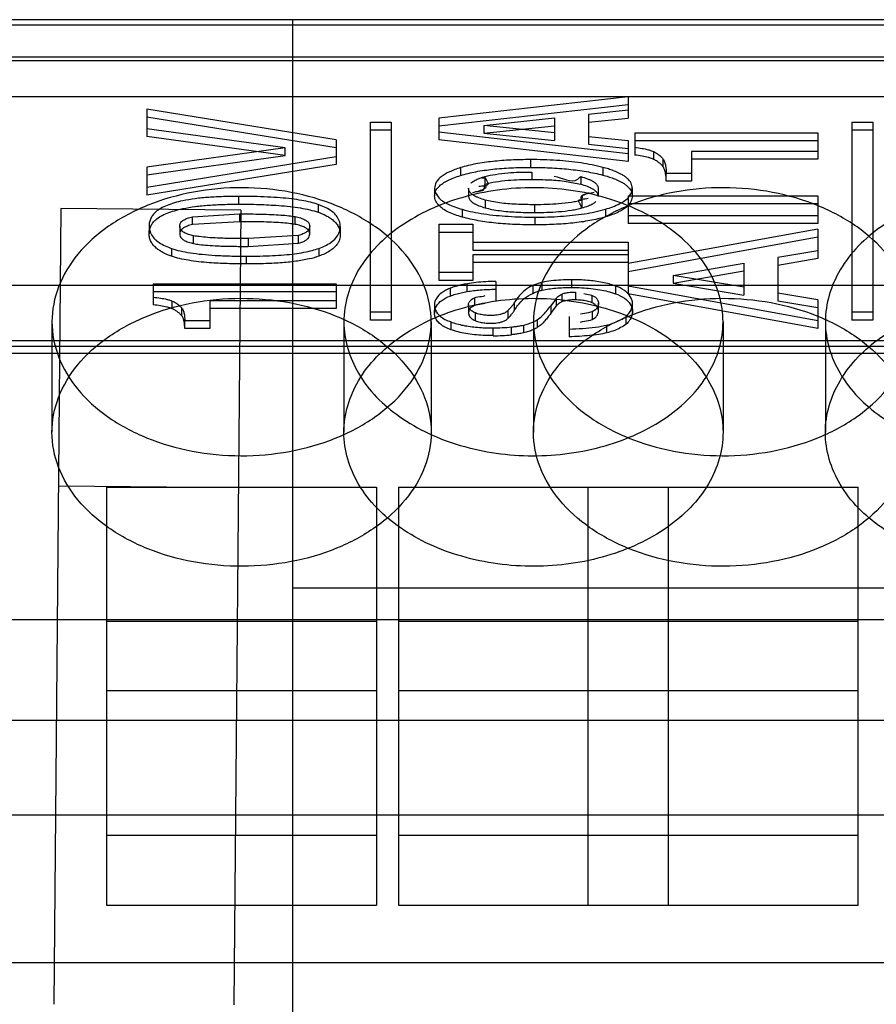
# Model space of a CAD drawing. Header units: millimetres. Extents: x 26 to 199, y 39 to 272.
# Tile 20 of 29: x 119 to 128, y 246 to 256. Entities that reach past the tile are written whole.
import ezdxf

# ---------------------------------------------------------------- set-up
doc = ezdxf.new("R2010")
doc.units = ezdxf.units.MM
doc.header["$LTSCALE"] = 20.161232
doc.layers.get('0').update_dxf_attribs({"linetype": 'CONTINUOUS'})

msp = doc.modelspace()

# ---------------------------------------------------------------- linework, layer by layer
at = {"color": 7, "linetype": 'Continuous'}
for p, q in [((152.614, 256.299), (73.334, 256.299)), ((122.134, 239.697), (122.134, 256.299)), ((73.334, 256.246), (152.614, 256.246)), ((152.614, 256.24), (73.334, 256.24)), ((179.169, 255.902), (69.961, 255.902)), ((73.334, 255.868), (152.614, 255.868)), ((73.334, 255.489), (152.614, 255.489)), ((125.674, 255.486), (123.674, 255.259)), ((125.674, 255.486), (125.674, 255.261)), ((120.594, 255.355), (120.594, 255.065)), ((122.594, 255.032), (120.594, 255.355)), ((123.674, 255.177), (125.674, 255.404)), ((125.674, 255.343), (125.253, 255.299)), ((120.594, 255.273), (122.594, 254.95)), ((123.674, 255.259), (123.674, 255.029)), ((124.149, 255.182), (124.895, 255.262)), ((124.895, 255.262), (124.895, 255.022)), ((125.253, 255.299), (125.253, 254.984)), ((125.253, 255.217), (125.674, 255.261)), ((122.054, 254.948), (120.594, 255.147)), ((122.954, 253.129), (122.954, 255.218)), ((122.954, 255.218), (123.174, 255.218)), ((122.954, 255.136), (123.174, 255.136)), ((123.174, 255.218), (123.174, 253.129)), ((124.149, 255.182), (124.149, 255.1)), ((124.895, 255.104), (124.149, 255.182)), ((124.149, 255.1), (124.895, 255.18)), ((128.034, 255.218), (128.034, 253.129)), ((128.034, 255.218), (128.254, 255.218)), ((128.034, 255.136), (128.254, 255.136)), ((128.254, 255.218), (128.254, 253.129)), ((122.054, 254.866), (120.594, 255.065)), ((122.594, 255.032), (122.594, 254.769)), ((125.674, 254.883), (123.674, 255.111)), ((125.674, 254.801), (123.674, 255.029)), ((124.149, 255.1), (124.895, 255.022)), ((125.253, 255.066), (125.674, 255.022)), ((125.742, 255.106), (125.742, 254.87)), ((125.742, 255.106), (127.674, 255.106)), ((125.742, 255.025), (127.674, 255.025)), ((127.674, 255.106), (127.674, 254.826)), ((122.054, 254.948), (120.594, 254.742)), ((122.054, 254.866), (122.054, 254.948)), ((125.253, 254.984), (125.674, 254.94)), ((125.674, 255.022), (125.674, 254.801)), ((120.594, 254.66), (122.054, 254.866)), ((122.594, 254.851), (120.594, 254.529)), ((124.641, 254.822), (124.641, 254.74)), ((125.943, 254.824), (125.943, 254.906)), ((126.04, 254.83), (126.04, 254.749)), ((126.341, 254.908), (126.341, 254.595)), ((127.674, 254.908), (126.341, 254.908)), ((127.674, 254.826), (126.341, 254.826)), ((122.594, 254.769), (120.594, 254.447)), ((120.594, 254.742), (120.594, 254.447)), ((123.905, 254.737), (123.905, 254.655)), ((125.407, 254.74), (125.407, 254.658)), ((124.162, 254.643), (124.162, 254.561)), ((124.656, 254.691), (124.656, 254.609)), ((125.173, 254.642), (125.173, 254.56)), ((126.075, 254.595), (126.075, 254.677)), ((126.341, 254.677), (126.075, 254.677)), ((123.631, 254.519), (123.631, 254.438)), ((123.989, 254.52), (123.989, 254.438)), ((125.358, 254.516), (125.358, 254.434)), ((125.716, 254.52), (125.716, 254.438)), ((126.341, 254.595), (126.075, 254.595)), ((121.561, 254.434), (121.561, 254.352)), ((125.674, 254.44), (125.674, 254.148)), ((125.674, 254.44), (127.674, 254.44)), ((127.674, 254.44), (127.674, 254.148)), ((119.687, 254.307), (119.614, 245.907)), ((121.587, 254.29), (119.687, 254.307)), ((122.401, 254.349), (122.401, 254.267)), ((123.921, 254.298), (123.921, 254.216)), ((124.165, 254.395), (124.165, 254.313)), ((124.686, 254.346), (124.686, 254.264)), ((125.185, 254.393), (125.185, 254.312)), ((125.433, 254.299), (125.433, 254.217)), ((125.674, 254.358), (127.674, 254.358)), ((121.075, 254.218), (121.573, 254.249)), ((121.075, 254.136), (121.075, 254.218)), ((121.587, 254.29), (121.514, 245.902)), ((121.573, 254.249), (121.573, 254.167)), ((122.159, 254.138), (122.159, 254.22)), ((124.688, 254.215), (124.688, 254.133)), ((127.674, 254.23), (125.674, 254.23)), ((120.619, 254.123), (120.619, 254.041)), ((120.942, 254.121), (120.942, 254.039)), ((121.573, 254.167), (121.075, 254.136)), ((122.313, 254.036), (122.313, 254.118)), ((122.636, 254.116), (122.636, 254.034)), ((123.674, 254.139), (123.674, 253.547)), ((123.674, 254.139), (124.033, 254.139)), ((124.033, 254.139), (124.033, 253.867)), ((127.674, 254.148), (125.674, 254.148)), ((127.674, 254.089), (125.674, 253.724)), ((127.674, 254.089), (127.674, 253.778)), ((121.088, 253.936), (121.088, 254.018)), ((122.196, 254.021), (121.665, 253.988)), ((121.665, 253.988), (121.665, 253.906)), ((122.196, 253.939), (122.196, 254.021)), ((123.674, 254.057), (124.033, 254.057)), ((125.674, 253.642), (127.674, 254.008)), ((120.856, 253.884), (120.856, 253.802)), ((121.665, 253.906), (122.196, 253.939)), ((122.411, 253.885), (122.411, 253.804)), ((124.033, 253.949), (125.674, 253.949)), ((125.674, 253.949), (125.674, 253.736)), ((121.642, 253.803), (121.642, 253.721)), ((124.033, 253.867), (125.674, 253.867)), ((124.033, 253.818), (124.033, 253.547)), ((125.674, 253.818), (124.033, 253.818)), ((127.674, 253.86), (127.253, 253.788)), ((127.253, 253.788), (127.253, 253.333)), ((127.674, 253.778), (127.253, 253.706)), ((125.674, 253.736), (124.033, 253.736)), ((125.674, 253.724), (125.674, 253.404)), ((126.149, 253.6), (126.895, 253.728)), ((126.895, 253.728), (126.895, 253.393)), ((124.033, 253.629), (123.674, 253.629)), ((126.149, 253.518), (126.895, 253.647)), ((126.149, 253.6), (126.149, 253.518)), ((126.895, 253.475), (126.149, 253.6)), ((179.738, 253.494), (68.931, 253.494)), ((120.662, 253.512), (120.662, 253.289)), ((120.662, 253.512), (122.594, 253.512)), ((122.594, 253.512), (122.594, 253.249)), ((124.033, 253.547), (123.674, 253.547)), ((123.795, 253.464), (123.795, 253.382)), ((123.974, 253.43), (123.974, 253.512)), ((124.277, 253.536), (124.277, 253.324)), ((124.666, 253.492), (124.666, 253.41)), ((124.766, 253.444), (124.766, 253.526)), ((125.074, 253.554), (125.074, 253.472)), ((125.538, 253.488), (125.538, 253.406)), ((127.674, 253.12), (125.674, 253.486)), ((126.149, 253.518), (126.895, 253.393)), ((120.662, 253.43), (122.594, 253.43)), ((124.053, 253.366), (124.053, 253.284)), ((124.973, 253.402), (124.973, 253.321)), ((125.116, 253.423), (125.116, 253.341)), ((125.294, 253.31), (125.294, 253.392)), ((127.674, 253.038), (125.674, 253.404)), ((127.674, 253.343), (127.253, 253.414)), ((120.863, 253.247), (120.863, 253.329)), ((120.96, 253.26), (120.96, 253.178)), ((121.261, 253.331), (121.261, 253.038)), ((122.594, 253.331), (121.261, 253.331)), ((123.63, 253.29), (123.631, 253.202)), ((123.989, 253.291), (123.989, 253.201)), ((124.475, 253.235), (124.475, 253.317)), ((124.916, 253.359), (124.856, 253.28)), ((124.856, 253.28), (124.856, 253.199)), ((124.856, 253.199), (124.916, 253.277)), ((124.916, 253.277), (124.916, 253.359)), ((125.358, 253.311), (125.358, 253.219)), ((125.716, 253.306), (125.716, 253.21)), ((127.253, 253.333), (127.674, 253.261)), ((127.674, 253.343), (127.674, 253.038)), ((122.594, 253.249), (121.261, 253.249)), ((123.174, 253.211), (122.954, 253.211)), ((124.06, 253.204), (124.06, 253.122)), ((124.405, 253.228), (124.405, 253.146)), ((125.05, 253.165), (125.05, 252.952)), ((125.292, 253.212), (125.292, 253.13)), ((125.647, 253.164), (125.647, 253.082)), ((128.254, 253.211), (128.034, 253.211)), ((119.594, 253.111), (119.594, 251.944)), ((120.995, 253.038), (120.995, 253.12)), ((121.261, 253.12), (120.995, 253.12)), ((122.674, 253.111), (122.674, 251.944)), ((123.174, 253.129), (122.954, 253.129)), ((123.594, 253.111), (123.594, 251.944)), ((123.802, 253.109), (123.802, 253.027)), ((124.437, 253.055), (124.437, 252.973)), ((124.57, 253.076), (124.57, 252.994)), ((124.674, 253.111), (124.674, 251.944)), ((124.714, 253.131), (124.714, 253.049)), ((125.447, 252.994), (125.447, 253.076)), ((126.674, 253.111), (126.674, 251.944)), ((127.754, 253.111), (127.754, 251.944)), ((128.254, 253.129), (128.034, 253.129)), ((121.261, 253.038), (120.995, 253.038)), ((124.248, 252.964), (124.248, 253.046)), ((152.614, 252.908), (73.334, 252.908)), ((152.614, 252.849), (73.334, 252.849)), ((73.334, 252.778), (152.614, 252.778)), ((119.662, 251.378), (121.562, 251.361)), ((120.169, 251.364), (120.169, 246.952)), ((120.169, 251.364), (123.019, 251.364)), ((123.019, 251.364), (123.019, 246.952)), ((123.249, 251.364), (123.249, 246.952)), ((123.249, 251.364), (128.099, 251.364)), ((125.249, 251.364), (125.249, 246.952)), ((126.099, 246.952), (126.099, 251.364)), ((128.099, 246.952), (128.099, 251.364)), ((122.134, 250.303), (152.614, 250.303)), ((73.334, 249.969), (144.454, 249.969)), ((120.169, 249.95), (123.019, 249.95)), ((123.249, 249.95), (128.099, 249.95)), ((123.019, 249.215), (120.169, 249.215)), ((128.099, 249.215), (123.249, 249.215)), ((179.874, 248.902), (44.874, 248.902)), ((180.028, 247.902), (69.72, 247.902)), ((123.019, 247.687), (120.169, 247.687)), ((128.099, 247.687), (123.249, 247.687)), ((120.169, 246.952), (123.019, 246.952)), ((123.249, 246.952), (128.099, 246.952)), ((152.614, 246.344), (73.334, 246.344))]:
    msp.add_line(p, q, dxfattribs=at)
for centre, radius, start, end in [((124.251, 254.952), 1.906, 269.9158, 275.6959), ((124.252, 254.86), 1.897, 269.9008, 275.7108)]:
    msp.add_arc(centre, radius, start, end, dxfattribs=at)
for points, knots in [([(125.742, 254.952), (125.768, 254.948), (125.816, 254.942), (125.875, 254.93), (125.916, 254.917), (125.935, 254.91), (125.943, 254.906)], [0, 0, 0, 0, 0.378536, 0.712038, 0.867562, 1, 1, 1, 1]), ([(124.641, 254.822), (124.573, 254.822), (124.44, 254.819), (124.248, 254.805), (124.07, 254.78), (123.957, 254.753), (123.905, 254.737)], [0, 0, 0, 0, 0.274284, 0.535184, 0.77828, 1, 1, 1, 1]), ([(125.407, 254.74), (125.331, 254.76), (125.169, 254.791), (124.912, 254.817), (124.733, 254.822), (124.641, 254.822)], [0, 0, 0, 0, 0.305121, 0.640266, 1, 1, 1, 1]), ([(125.943, 254.824), (125.935, 254.828), (125.916, 254.835), (125.875, 254.848), (125.816, 254.86), (125.768, 254.867), (125.742, 254.87)], [0, 0, 0, 0, 0.132438, 0.287962, 0.621464, 1, 1, 1, 1]), ([(125.943, 254.906), (125.956, 254.899), (125.981, 254.885), (126.014, 254.86), (126.032, 254.841), (126.04, 254.83)], [0, 0, 0, 0, 0.36178, 0.695028, 1, 1, 1, 1]), ([(126.04, 254.749), (126.032, 254.759), (126.014, 254.778), (125.981, 254.803), (125.956, 254.818), (125.943, 254.824)], [0, 0, 0, 0, 0.304972, 0.63822, 1, 1, 1, 1]), ([(126.04, 254.83), (126.047, 254.821), (126.059, 254.797), (126.073, 254.745), (126.075, 254.704), (126.075, 254.677)], [0, 0, 0, 0, 0.22817, 0.491877, 1, 1, 1, 1]), ([(123.905, 254.737), (123.865, 254.724), (123.793, 254.698), (123.704, 254.649), (123.645, 254.59), (123.631, 254.541), (123.631, 254.519)], [0, 0, 0, 0, 0.341277, 0.611968, 0.822782, 1, 1, 1, 1]), ([(123.905, 254.655), (123.957, 254.671), (124.07, 254.698), (124.248, 254.723), (124.44, 254.737), (124.573, 254.74), (124.641, 254.74)], [0, 0, 0, 0, 0.22172, 0.464816, 0.725716, 1, 1, 1, 1]), ([(124.641, 254.74), (124.71, 254.74), (124.845, 254.737), (125.043, 254.723), (125.23, 254.698), (125.35, 254.673), (125.407, 254.658)], [0, 0, 0, 0, 0.268364, 0.526045, 0.770587, 1, 1, 1, 1]), ([(125.716, 254.52), (125.716, 254.529), (125.714, 254.547), (125.701, 254.584), (125.674, 254.617), (125.637, 254.646), (125.588, 254.676), (125.53, 254.701), (125.463, 254.724), (125.426, 254.735), (125.407, 254.74)], [0, 0, 0, 0, 0.066956, 0.135384, 0.286568, 0.378744, 0.480452, 0.710717, 0.851406, 1, 1, 1, 1]), ([(126.075, 254.595), (126.075, 254.622), (126.073, 254.663), (126.059, 254.715), (126.047, 254.739), (126.04, 254.749)], [0, 0, 0, 0, 0.508123, 0.77183, 1, 1, 1, 1]), ([(123.631, 254.438), (123.631, 254.446), (123.633, 254.464), (123.644, 254.499), (123.672, 254.537), (123.718, 254.573), (123.772, 254.604), (123.835, 254.632), (123.881, 254.647), (123.905, 254.655)], [0, 0, 0, 0, 0.069871, 0.141075, 0.296356, 0.442632, 0.609889, 0.796705, 1, 1, 1, 1]), ([(124.015, 254.574), (124.019, 254.579), (124.03, 254.587), (124.048, 254.599), (124.069, 254.61), (124.095, 254.621), (124.126, 254.633), (124.15, 254.64), (124.162, 254.643)], [0, 0, 0, 0, 0.117339, 0.248257, 0.392669, 0.550042, 0.76754, 1, 1, 1, 1]), ([(124.183, 254.6), (124.181, 254.603), (124.177, 254.61), (124.17, 254.633), (124.144, 254.625), (124.13, 254.626)], [0, 0, 0, 0, 0.176327, 0.352683, 1, 1, 1, 1]), ([(124.162, 254.643), (124.198, 254.653), (124.279, 254.669), (124.401, 254.683), (124.529, 254.69), (124.613, 254.691), (124.656, 254.691)], [0, 0, 0, 0, 0.226387, 0.496621, 0.741113, 1, 1, 1, 1]), ([(124.656, 254.609), (124.613, 254.609), (124.529, 254.608), (124.401, 254.601), (124.279, 254.587), (124.198, 254.571), (124.162, 254.561)], [0, 0, 0, 0, 0.258887, 0.503379, 0.773613, 1, 1, 1, 1]), ([(125.173, 254.56), (125.121, 254.565), (125.014, 254.597), (124.84, 254.605), (124.719, 254.609), (124.656, 254.609)], [0, 0, 0, 0, 0.299652, 0.637143, 1, 1, 1, 1]), ([(124.891, 254.647), (124.974, 254.635), (125.083, 254.562), (125.157, 254.629), (125.167, 254.638), (125.173, 254.642)], [0, 0, 0, 0, 0.860991, 0.930524, 1, 1, 1, 1]), ([(125.173, 254.642), (125.197, 254.636), (125.231, 254.625), (125.273, 254.608), (125.304, 254.592), (125.332, 254.572), (125.35, 254.549), (125.357, 254.529), (125.358, 254.52), (125.358, 254.516)], [0, 0, 0, 0, 0.312223, 0.452159, 0.577554, 0.7468, 0.882753, 0.942166, 1, 1, 1, 1]), ([(125.407, 254.658), (125.426, 254.653), (125.463, 254.642), (125.53, 254.62), (125.588, 254.594), (125.637, 254.564), (125.674, 254.535), (125.701, 254.502), (125.714, 254.465), (125.716, 254.447), (125.716, 254.438)], [0, 0, 0, 0, 0.148594, 0.289283, 0.519548, 0.621256, 0.713432, 0.864616, 0.933044, 1, 1, 1, 1]), ([(123.594, 253.111), (123.594, 253.235), (123.544, 253.494), (123.333, 253.842), (123.008, 254.133), (122.593, 254.354), (122.114, 254.493), (121.602, 254.541), (121.089, 254.495), (120.608, 254.359), (120.189, 254.14), (119.859, 253.847), (119.645, 253.496), (119.594, 253.236), (119.594, 253.111)], [0, 0, 0, 0, 0.069294, 0.142826, 0.222937, 0.309695, 0.402588, 0.49855, 0.594484, 0.687565, 0.775102, 0.85617, 0.930449, 1, 1, 1, 1]), ([(126.674, 253.111), (126.674, 253.299), (126.552, 253.702), (126.087, 254.16), (125.436, 254.456), (124.682, 254.56), (123.926, 254.46), (123.269, 254.166), (122.798, 253.706), (122.674, 253.3), (122.674, 253.111)], [0, 0, 0, 0, 0.105333, 0.222388, 0.354769, 0.498567, 0.642366, 0.775679, 0.894094, 1, 1, 1, 1]), ([(123.631, 254.519), (123.631, 254.487), (123.665, 254.412), (123.779, 254.345), (123.869, 254.313), (123.921, 254.298)], [0, 0, 0, 0, 0.25502, 0.577017, 1, 1, 1, 1]), ([(124.165, 254.395), (124.143, 254.401), (124.11, 254.412), (124.07, 254.43), (124.041, 254.445), (124.014, 254.465), (123.996, 254.488), (123.99, 254.507), (123.989, 254.516), (123.989, 254.52)], [0, 0, 0, 0, 0.309223, 0.447942, 0.572635, 0.743464, 0.881442, 0.941561, 1, 1, 1, 1]), ([(124.031, 254.474), (124.07, 254.494), (124.154, 254.476), (124.158, 254.539), (124.161, 254.554), (124.162, 254.561)], [0, 0, 0, 0, 0.744392, 0.872144, 1, 1, 1, 1]), ([(124.162, 254.561), (124.164, 254.557), (124.167, 254.55), (124.191, 254.509), (124.114, 254.5), (124.084, 254.483)], [0, 0, 0, 0, 0.096101, 0.192804, 1, 1, 1, 1]), ([(124.097, 254.54), (124.131, 254.549), (124.217, 254.544), (124.189, 254.587), (124.185, 254.595), (124.183, 254.6)], [0, 0, 0, 0, 0.776405, 0.8882, 1, 1, 1, 1]), ([(128.674, 253.111), (128.674, 253.235), (128.624, 253.494), (128.413, 253.842), (128.088, 254.133), (127.673, 254.354), (127.194, 254.493), (126.682, 254.541), (126.169, 254.495), (125.688, 254.359), (125.269, 254.14), (124.939, 253.847), (124.725, 253.496), (124.674, 253.236), (124.674, 253.111)], [0, 0, 0, 0, 0.069294, 0.142826, 0.222937, 0.309695, 0.402588, 0.49855, 0.594484, 0.687565, 0.775102, 0.85617, 0.930449, 1, 1, 1, 1]), ([(125.358, 254.434), (125.358, 254.438), (125.357, 254.448), (125.35, 254.467), (125.332, 254.49), (125.304, 254.51), (125.273, 254.526), (125.231, 254.543), (125.197, 254.554), (125.173, 254.56)], [0, 0, 0, 0, 0.057834, 0.117247, 0.2532, 0.422446, 0.547841, 0.687777, 1, 1, 1, 1]), ([(125.433, 254.299), (125.485, 254.314), (125.574, 254.347), (125.684, 254.416), (125.716, 254.488), (125.716, 254.52)], [0, 0, 0, 0, 0.430213, 0.749678, 1, 1, 1, 1]), ([(131.754, 253.111), (131.754, 253.299), (131.632, 253.702), (131.167, 254.16), (130.516, 254.456), (129.762, 254.56), (129.006, 254.46), (128.349, 254.166), (127.878, 253.706), (127.754, 253.3), (127.754, 253.111)], [0, 0, 0, 0, 0.105333, 0.222388, 0.354769, 0.498567, 0.642366, 0.775679, 0.894094, 1, 1, 1, 1]), ([(121.561, 254.434), (121.508, 254.434), (121.404, 254.432), (121.251, 254.425), (121.108, 254.411), (120.987, 254.391), (120.888, 254.367), (120.81, 254.341), (120.744, 254.31), (120.693, 254.275), (120.657, 254.238), (120.635, 254.202), (120.621, 254.163), (120.619, 254.136), (120.619, 254.123)], [0, 0, 0, 0, 0.149067, 0.292502, 0.42794, 0.553276, 0.637335, 0.71402, 0.78257, 0.842838, 0.885231, 0.924487, 0.962209, 1, 1, 1, 1]), ([(122.401, 254.349), (122.375, 254.358), (122.318, 254.374), (122.225, 254.393), (122.118, 254.408), (121.997, 254.42), (121.864, 254.428), (121.717, 254.433), (121.614, 254.434), (121.561, 254.434)], [0, 0, 0, 0, 0.097579, 0.210236, 0.337494, 0.479604, 0.636964, 0.810187, 1, 1, 1, 1]), ([(123.921, 254.216), (123.896, 254.223), (123.848, 254.238), (123.78, 254.266), (123.723, 254.297), (123.675, 254.334), (123.645, 254.374), (123.633, 254.41), (123.631, 254.429), (123.631, 254.438)], [0, 0, 0, 0, 0.203854, 0.391013, 0.558256, 0.704092, 0.859012, 0.930101, 1, 1, 1, 1]), ([(123.989, 254.438), (123.989, 254.434), (123.99, 254.425), (123.996, 254.406), (124.014, 254.383), (124.041, 254.363), (124.07, 254.348), (124.11, 254.33), (124.143, 254.32), (124.165, 254.313)], [0, 0, 0, 0, 0.058439, 0.118558, 0.256536, 0.427365, 0.552058, 0.690777, 1, 1, 1, 1]), ([(125.165, 254.354), (125.162, 254.359), (125.158, 254.368), (125.13, 254.41), (125.217, 254.405), (125.251, 254.414)], [0, 0, 0, 0, 0.111902, 0.223798, 1, 1, 1, 1]), ([(125.263, 254.471), (125.233, 254.454), (125.157, 254.445), (125.18, 254.405), (125.184, 254.397), (125.185, 254.393)], [0, 0, 0, 0, 0.807432, 0.904016, 1, 1, 1, 1]), ([(125.185, 254.393), (125.186, 254.401), (125.189, 254.415), (125.193, 254.478), (125.277, 254.46), (125.316, 254.48)], [0, 0, 0, 0, 0.127603, 0.255103, 1, 1, 1, 1]), ([(125.716, 254.438), (125.716, 254.429), (125.714, 254.411), (125.702, 254.375), (125.674, 254.336), (125.627, 254.298), (125.571, 254.267), (125.505, 254.24), (125.458, 254.224), (125.433, 254.217)], [0, 0, 0, 0, 0.070185, 0.141486, 0.296411, 0.442028, 0.608997, 0.796003, 1, 1, 1, 1]), ([(120.619, 254.041), (120.619, 254.054), (120.621, 254.081), (120.635, 254.12), (120.657, 254.157), (120.693, 254.193), (120.744, 254.228), (120.81, 254.259), (120.888, 254.285), (120.987, 254.309), (121.108, 254.329), (121.251, 254.343), (121.404, 254.35), (121.508, 254.352), (121.561, 254.352)], [0, 0, 0, 0, 0.037791, 0.075513, 0.114769, 0.157162, 0.21743, 0.28598, 0.362665, 0.446724, 0.57206, 0.707498, 0.850933, 1, 1, 1, 1]), ([(121.561, 254.352), (121.634, 254.352), (121.775, 254.35), (121.957, 254.341), (122.103, 254.328), (122.213, 254.313), (122.312, 254.294), (122.373, 254.277), (122.401, 254.267)], [0, 0, 0, 0, 0.257697, 0.501246, 0.643051, 0.775015, 0.894693, 1, 1, 1, 1]), ([(122.636, 254.116), (122.636, 254.147), (122.616, 254.216), (122.527, 254.298), (122.447, 254.332), (122.401, 254.349)], [0, 0, 0, 0, 0.264273, 0.583129, 1, 1, 1, 1]), ([(123.921, 254.298), (123.996, 254.276), (124.158, 254.244), (124.415, 254.22), (124.595, 254.215), (124.688, 254.215)], [0, 0, 0, 0, 0.30165, 0.637762, 1, 1, 1, 1]), ([(124.686, 254.346), (124.621, 254.346), (124.498, 254.348), (124.347, 254.36), (124.239, 254.377), (124.188, 254.389), (124.165, 254.395)], [0, 0, 0, 0, 0.372216, 0.704733, 0.862686, 1, 1, 1, 1]), ([(124.165, 254.313), (124.188, 254.307), (124.239, 254.295), (124.347, 254.278), (124.498, 254.266), (124.621, 254.264), (124.686, 254.264)], [0, 0, 0, 0, 0.137314, 0.295267, 0.627784, 1, 1, 1, 1]), ([(125.185, 254.393), (125.168, 254.389), (125.131, 254.38), (125.049, 254.365), (124.944, 254.354), (124.814, 254.347), (124.729, 254.346), (124.686, 254.346)], [0, 0, 0, 0, 0.10648, 0.225585, 0.495594, 0.740561, 1, 1, 1, 1]), ([(124.686, 254.264), (124.729, 254.264), (124.814, 254.265), (124.944, 254.272), (125.049, 254.284), (125.131, 254.298), (125.168, 254.307), (125.185, 254.312)], [0, 0, 0, 0, 0.259439, 0.504406, 0.774415, 0.89352, 1, 1, 1, 1]), ([(124.688, 254.215), (124.779, 254.215), (124.954, 254.22), (125.203, 254.245), (125.36, 254.277), (125.433, 254.299)], [0, 0, 0, 0, 0.362344, 0.698435, 1, 1, 1, 1]), ([(125.183, 254.317), (125.18, 254.323), (125.176, 254.332), (125.17, 254.344), (125.166, 254.351), (125.165, 254.354)], [0, 0, 0, 0, 0.436506, 0.718278, 1, 1, 1, 1]), ([(125.185, 254.312), (125.209, 254.318), (125.248, 254.331), (125.298, 254.354), (125.323, 254.371), (125.332, 254.38)], [0, 0, 0, 0, 0.451584, 0.752822, 1, 1, 1, 1]), ([(120.942, 254.121), (120.942, 254.129), (120.945, 254.146), (120.962, 254.17), (120.989, 254.189), (121.019, 254.202), (121.048, 254.212), (121.066, 254.216), (121.075, 254.218)], [0, 0, 0, 0, 0.13978, 0.289259, 0.471075, 0.691957, 0.840521, 1, 1, 1, 1]), ([(121.573, 254.249), (121.65, 254.249), (121.762, 254.248), (121.907, 254.243), (122.003, 254.238), (122.087, 254.231), (122.137, 254.224), (122.159, 254.22)], [0, 0, 0, 0, 0.39306, 0.573938, 0.739236, 0.885065, 1, 1, 1, 1]), ([(122.159, 254.22), (122.179, 254.217), (122.206, 254.21), (122.241, 254.198), (122.266, 254.187), (122.29, 254.171), (122.309, 254.146), (122.313, 254.127), (122.313, 254.118)], [0, 0, 0, 0, 0.295326, 0.427191, 0.545498, 0.715679, 0.857833, 1, 1, 1, 1]), ([(122.401, 254.267), (122.43, 254.257), (122.471, 254.24), (122.52, 254.212), (122.556, 254.187), (122.589, 254.156), (122.616, 254.118), (122.633, 254.077), (122.636, 254.048), (122.636, 254.034)], [0, 0, 0, 0, 0.256878, 0.373804, 0.482328, 0.626452, 0.757028, 0.879514, 1, 1, 1, 1]), ([(124.688, 254.133), (124.618, 254.133), (124.481, 254.136), (124.281, 254.149), (124.095, 254.174), (123.977, 254.2), (123.921, 254.216)], [0, 0, 0, 0, 0.272822, 0.532842, 0.776271, 1, 1, 1, 1]), ([(125.433, 254.217), (125.379, 254.201), (125.264, 254.175), (125.084, 254.15), (124.89, 254.136), (124.757, 254.133), (124.688, 254.133)], [0, 0, 0, 0, 0.224101, 0.467629, 0.72752, 1, 1, 1, 1]), ([(120.619, 254.123), (120.619, 254.09), (120.639, 254.018), (120.73, 253.935), (120.81, 253.9), (120.856, 253.884)], [0, 0, 0, 0, 0.275001, 0.594154, 1, 1, 1, 1]), ([(121.075, 254.136), (121.066, 254.134), (121.048, 254.13), (121.019, 254.12), (120.989, 254.107), (120.962, 254.088), (120.945, 254.064), (120.942, 254.047), (120.942, 254.039)], [0, 0, 0, 0, 0.159479, 0.308043, 0.528925, 0.710741, 0.86022, 1, 1, 1, 1]), ([(121.088, 254.018), (121.07, 254.022), (121.043, 254.029), (121.011, 254.041), (120.987, 254.053), (120.963, 254.069), (120.946, 254.093), (120.942, 254.112), (120.942, 254.121)], [0, 0, 0, 0, 0.292957, 0.423819, 0.541556, 0.713012, 0.85699, 1, 1, 1, 1]), ([(122.159, 254.138), (122.137, 254.142), (122.087, 254.149), (122.003, 254.156), (121.907, 254.161), (121.762, 254.166), (121.65, 254.167), (121.573, 254.167)], [0, 0, 0, 0, 0.114935, 0.260764, 0.426062, 0.60694, 1, 1, 1, 1]), ([(122.313, 254.036), (122.313, 254.045), (122.309, 254.064), (122.29, 254.089), (122.266, 254.105), (122.241, 254.116), (122.206, 254.128), (122.179, 254.135), (122.159, 254.138)], [0, 0, 0, 0, 0.142167, 0.284321, 0.454502, 0.572809, 0.704674, 1, 1, 1, 1]), ([(122.313, 254.118), (122.313, 254.11), (122.31, 254.093), (122.296, 254.071), (122.272, 254.052), (122.246, 254.038), (122.22, 254.028), (122.204, 254.023), (122.196, 254.021)], [0, 0, 0, 0, 0.145659, 0.300126, 0.483029, 0.702677, 0.846194, 1, 1, 1, 1]), ([(122.411, 253.885), (122.455, 253.901), (122.53, 253.936), (122.617, 254.015), (122.636, 254.085), (122.636, 254.116)], [0, 0, 0, 0, 0.406006, 0.726225, 1, 1, 1, 1]), ([(120.856, 253.802), (120.827, 253.812), (120.786, 253.829), (120.736, 253.857), (120.7, 253.882), (120.666, 253.913), (120.639, 253.953), (120.622, 253.996), (120.619, 254.026), (120.619, 254.041)], [0, 0, 0, 0, 0.252498, 0.367612, 0.474653, 0.619678, 0.751737, 0.876497, 1, 1, 1, 1]), ([(120.942, 254.039), (120.942, 254.03), (120.946, 254.011), (120.963, 253.987), (120.987, 253.971), (121.011, 253.959), (121.043, 253.947), (121.07, 253.94), (121.088, 253.936)], [0, 0, 0, 0, 0.14301, 0.286988, 0.458444, 0.576181, 0.707043, 1, 1, 1, 1]), ([(121.665, 253.988), (121.609, 253.988), (121.501, 253.989), (121.358, 253.992), (121.242, 253.999), (121.157, 254.007), (121.108, 254.014), (121.088, 254.018)], [0, 0, 0, 0, 0.290266, 0.559855, 0.742045, 0.895759, 1, 1, 1, 1]), ([(122.196, 253.939), (122.204, 253.941), (122.22, 253.946), (122.246, 253.956), (122.272, 253.97), (122.296, 253.989), (122.31, 254.011), (122.313, 254.028), (122.313, 254.036)], [0, 0, 0, 0, 0.153806, 0.297323, 0.516971, 0.699874, 0.854341, 1, 1, 1, 1]), ([(122.636, 254.034), (122.636, 254.015), (122.632, 253.986), (122.617, 253.951), (122.598, 253.92), (122.567, 253.888), (122.523, 253.856), (122.471, 253.827), (122.432, 253.811), (122.411, 253.804)], [0, 0, 0, 0, 0.164194, 0.248177, 0.335533, 0.477361, 0.63468, 0.80892, 1, 1, 1, 1]), ([(120.856, 253.884), (120.885, 253.874), (120.951, 253.856), (121.059, 253.836), (121.182, 253.821), (121.322, 253.81), (121.477, 253.804), (121.585, 253.803), (121.642, 253.803)], [0, 0, 0, 0, 0.118651, 0.256872, 0.413486, 0.589216, 0.784419, 1, 1, 1, 1]), ([(121.088, 253.936), (121.108, 253.932), (121.157, 253.925), (121.242, 253.917), (121.358, 253.91), (121.501, 253.907), (121.609, 253.906), (121.665, 253.906)], [0, 0, 0, 0, 0.104241, 0.257955, 0.440145, 0.709734, 1, 1, 1, 1]), ([(121.642, 253.803), (121.691, 253.803), (121.784, 253.804), (121.918, 253.808), (122.04, 253.816), (122.15, 253.827), (122.249, 253.842), (122.335, 253.861), (122.387, 253.877), (122.411, 253.885)], [0, 0, 0, 0, 0.18825, 0.360659, 0.517825, 0.660166, 0.787866, 0.901466, 1, 1, 1, 1]), ([(121.642, 253.721), (121.576, 253.721), (121.446, 253.723), (121.278, 253.731), (121.142, 253.743), (121.038, 253.758), (120.943, 253.776), (120.883, 253.793), (120.856, 253.802)], [0, 0, 0, 0, 0.252322, 0.491489, 0.634072, 0.767626, 0.89016, 1, 1, 1, 1]), ([(122.411, 253.804), (122.378, 253.791), (122.296, 253.769), (122.16, 253.746), (121.999, 253.73), (121.824, 253.722), (121.704, 253.721), (121.642, 253.721)], [0, 0, 0, 0, 0.137771, 0.325458, 0.535169, 0.761871, 1, 1, 1, 1]), ([(123.795, 253.464), (123.764, 253.452), (123.709, 253.425), (123.647, 253.364), (123.629, 253.312), (123.63, 253.288)], [0, 0, 0, 0, 0.389623, 0.714244, 1, 1, 1, 1]), ([(123.974, 253.512), (123.953, 253.508), (123.912, 253.5), (123.853, 253.484), (123.814, 253.471), (123.795, 253.464)], [0, 0, 0, 0, 0.342163, 0.676061, 1, 1, 1, 1]), ([(124.277, 253.536), (124.241, 253.536), (124.171, 253.533), (124.07, 253.526), (124.005, 253.517), (123.974, 253.512)], [0, 0, 0, 0, 0.35193, 0.68896, 1, 1, 1, 1]), ([(124.663, 253.491), (124.636, 253.479), (124.586, 253.448), (124.523, 253.388), (124.49, 253.341), (124.475, 253.317)], [0, 0, 0, 0, 0.337306, 0.672385, 1, 1, 1, 1]), ([(124.766, 253.526), (124.752, 253.522), (124.725, 253.515), (124.691, 253.503), (124.671, 253.494), (124.663, 253.491)], [0, 0, 0, 0, 0.394475, 0.775016, 1, 1, 1, 1]), ([(125.074, 253.554), (125.037, 253.554), (124.966, 253.552), (124.863, 253.544), (124.797, 253.533), (124.766, 253.526)], [0, 0, 0, 0, 0.355191, 0.690966, 1, 1, 1, 1]), ([(124.766, 253.444), (124.789, 253.449), (124.836, 253.458), (124.939, 253.47), (125.019, 253.472), (125.074, 253.472)], [0, 0, 0, 0, 0.224356, 0.467904, 1, 1, 1, 1]), ([(125.538, 253.488), (125.494, 253.504), (125.397, 253.53), (125.241, 253.55), (125.131, 253.554), (125.074, 253.554)], [0, 0, 0, 0, 0.299058, 0.634793, 1, 1, 1, 1]), ([(125.074, 253.472), (125.111, 253.472), (125.211, 253.47), (125.368, 253.454), (125.485, 253.426), (125.538, 253.406)], [0, 0, 0, 0, 0.234603, 0.639286, 1, 1, 1, 1]), ([(125.718, 253.301), (125.72, 253.328), (125.699, 253.384), (125.631, 253.448), (125.572, 253.476), (125.538, 253.488)], [0, 0, 0, 0, 0.291428, 0.612976, 1, 1, 1, 1]), ([(120.662, 253.37), (120.688, 253.368), (120.736, 253.361), (120.795, 253.351), (120.836, 253.339), (120.855, 253.333), (120.863, 253.329)], [0, 0, 0, 0, 0.378457, 0.712699, 0.867989, 1, 1, 1, 1]), ([(123.63, 253.206), (123.629, 253.23), (123.647, 253.282), (123.709, 253.343), (123.764, 253.371), (123.795, 253.382)], [0, 0, 0, 0, 0.285735, 0.610366, 1, 1, 1, 1]), ([(123.795, 253.382), (123.814, 253.389), (123.853, 253.402), (123.912, 253.418), (123.953, 253.426), (123.974, 253.43)], [0, 0, 0, 0, 0.323939, 0.657837, 1, 1, 1, 1]), ([(123.974, 253.43), (123.996, 253.434), (124.042, 253.44), (124.143, 253.45), (124.222, 253.453), (124.277, 253.455)], [0, 0, 0, 0, 0.217404, 0.460163, 1, 1, 1, 1]), ([(123.988, 253.286), (123.987, 253.297), (123.995, 253.32), (124.044, 253.377), (124.116, 253.374), (124.165, 253.386)], [0, 0, 0, 0, 0.154921, 0.308783, 1, 1, 1, 1]), ([(124.475, 253.235), (124.485, 253.251), (124.514, 253.294), (124.575, 253.359), (124.634, 253.396), (124.666, 253.41)], [0, 0, 0, 0, 0.214404, 0.600369, 1, 1, 1, 1]), ([(124.663, 253.409), (124.671, 253.412), (124.691, 253.421), (124.725, 253.433), (124.752, 253.441), (124.766, 253.444)], [0, 0, 0, 0, 0.224957, 0.605512, 1, 1, 1, 1]), ([(124.906, 253.346), (124.913, 253.355), (124.925, 253.371), (124.948, 253.39), (124.964, 253.398), (124.973, 253.402)], [0, 0, 0, 0, 0.381375, 0.675715, 1, 1, 1, 1]), ([(124.973, 253.402), (124.983, 253.407), (125.006, 253.414), (125.054, 253.422), (125.092, 253.423), (125.116, 253.423)], [0, 0, 0, 0, 0.225605, 0.495734, 1, 1, 1, 1]), ([(125.205, 253.408), (125.247, 253.397), (125.31, 253.396), (125.352, 253.343), (125.36, 253.319), (125.359, 253.307)], [0, 0, 0, 0, 0.645178, 0.821582, 1, 1, 1, 1]), ([(125.538, 253.406), (125.572, 253.395), (125.631, 253.366), (125.699, 253.302), (125.72, 253.246), (125.718, 253.219)], [0, 0, 0, 0, 0.387024, 0.708572, 1, 1, 1, 1]), ([(119.594, 251.944), (119.594, 252.068), (119.644, 252.327), (119.855, 252.675), (120.18, 252.967), (120.596, 253.187), (121.074, 253.326), (121.586, 253.374), (122.099, 253.329), (122.58, 253.193), (122.999, 252.973), (123.329, 252.68), (123.544, 252.329), (123.594, 252.069), (123.594, 251.944)], [0, 0, 0, 0, 0.069294, 0.142826, 0.222937, 0.309695, 0.402588, 0.49855, 0.594484, 0.687565, 0.775102, 0.85617, 0.930449, 1, 1, 1, 1]), ([(120.863, 253.247), (120.855, 253.251), (120.836, 253.257), (120.795, 253.269), (120.736, 253.28), (120.688, 253.286), (120.662, 253.289)], [0, 0, 0, 0, 0.132011, 0.287301, 0.621543, 1, 1, 1, 1]), ([(120.863, 253.329), (120.876, 253.323), (120.901, 253.31), (120.934, 253.287), (120.952, 253.269), (120.96, 253.26)], [0, 0, 0, 0, 0.361584, 0.695097, 1, 1, 1, 1]), ([(120.96, 253.26), (120.967, 253.251), (120.979, 253.23), (120.993, 253.183), (120.995, 253.145), (120.995, 253.12)], [0, 0, 0, 0, 0.231346, 0.495152, 1, 1, 1, 1]), ([(122.674, 251.944), (122.674, 252.132), (122.797, 252.535), (123.261, 252.994), (123.912, 253.289), (124.666, 253.393), (125.422, 253.293), (126.079, 253), (126.55, 252.54), (126.674, 252.133), (126.674, 251.944)], [0, 0, 0, 0, 0.105333, 0.222388, 0.354769, 0.498567, 0.642366, 0.775679, 0.894094, 1, 1, 1, 1]), ([(123.631, 253.284), (123.631, 253.27), (123.635, 253.241), (123.657, 253.2), (123.693, 253.164), (123.743, 253.133), (123.781, 253.117), (123.802, 253.109)], [0, 0, 0, 0, 0.163914, 0.334861, 0.524428, 0.741729, 1, 1, 1, 1]), ([(124.073, 253.199), (124.057, 253.206), (124.029, 253.217), (123.997, 253.247), (123.987, 253.273), (123.988, 253.286)], [0, 0, 0, 0, 0.384409, 0.704103, 1, 1, 1, 1]), ([(124.165, 253.304), (124.115, 253.292), (124.044, 253.295), (123.994, 253.238), (123.989, 253.216), (123.989, 253.206)], [0, 0, 0, 0, 0.702975, 0.862006, 1, 1, 1, 1]), ([(124.475, 253.317), (124.469, 253.306), (124.455, 253.286), (124.432, 253.256), (124.414, 253.237), (124.405, 253.228)], [0, 0, 0, 0, 0.321598, 0.654629, 1, 1, 1, 1]), ([(124.674, 251.944), (124.674, 252.068), (124.724, 252.327), (124.935, 252.675), (125.26, 252.967), (125.676, 253.187), (126.154, 253.326), (126.666, 253.374), (127.179, 253.329), (127.66, 253.193), (128.079, 252.973), (128.409, 252.68), (128.624, 252.329), (128.674, 252.069), (128.674, 251.944)], [0, 0, 0, 0, 0.069294, 0.142826, 0.222937, 0.309695, 0.402588, 0.49855, 0.594484, 0.687565, 0.775102, 0.85617, 0.930449, 1, 1, 1, 1]), ([(124.714, 253.131), (124.734, 253.142), (124.769, 253.173), (124.814, 253.225), (124.842, 253.262), (124.856, 253.28)], [0, 0, 0, 0, 0.327309, 0.663421, 1, 1, 1, 1]), ([(124.973, 253.321), (124.964, 253.317), (124.948, 253.308), (124.925, 253.29), (124.913, 253.274), (124.906, 253.264)], [0, 0, 0, 0, 0.324285, 0.618625, 1, 1, 1, 1]), ([(125.116, 253.341), (125.092, 253.341), (125.054, 253.34), (125.006, 253.332), (124.983, 253.325), (124.973, 253.321)], [0, 0, 0, 0, 0.504266, 0.774395, 1, 1, 1, 1]), ([(125.294, 253.31), (125.276, 253.318), (125.239, 253.331), (125.179, 253.339), (125.138, 253.341), (125.116, 253.341)], [0, 0, 0, 0, 0.320324, 0.641972, 1, 1, 1, 1]), ([(125.359, 253.307), (125.36, 253.294), (125.352, 253.268), (125.303, 253.201), (125.224, 253.203), (125.171, 253.189)], [0, 0, 0, 0, 0.162851, 0.319268, 1, 1, 1, 1]), ([(125.359, 253.225), (125.36, 253.237), (125.352, 253.261), (125.328, 253.29), (125.306, 253.304), (125.294, 253.31)], [0, 0, 0, 0, 0.317168, 0.630685, 1, 1, 1, 1]), ([(125.651, 253.166), (125.665, 253.178), (125.688, 253.204), (125.712, 253.25), (125.719, 253.283), (125.718, 253.301)], [0, 0, 0, 0, 0.362349, 0.659587, 1, 1, 1, 1]), ([(127.754, 251.944), (127.754, 252.132), (127.877, 252.535), (128.341, 252.994), (128.992, 253.289), (129.746, 253.393), (130.502, 253.293), (131.159, 253), (131.63, 252.54), (131.754, 252.133), (131.754, 251.944)], [0, 0, 0, 0, 0.105333, 0.222388, 0.354769, 0.498567, 0.642366, 0.775679, 0.894094, 1, 1, 1, 1]), ([(120.96, 253.178), (120.952, 253.188), (120.934, 253.205), (120.901, 253.228), (120.876, 253.241), (120.863, 253.247)], [0, 0, 0, 0, 0.304903, 0.638416, 1, 1, 1, 1]), ([(120.995, 253.038), (120.995, 253.063), (120.993, 253.101), (120.979, 253.148), (120.967, 253.17), (120.96, 253.178)], [0, 0, 0, 0, 0.504848, 0.768654, 1, 1, 1, 1]), ([(123.802, 253.027), (123.781, 253.035), (123.743, 253.051), (123.693, 253.082), (123.657, 253.118), (123.635, 253.159), (123.631, 253.188), (123.631, 253.202)], [0, 0, 0, 0, 0.258271, 0.475572, 0.665139, 0.836086, 1, 1, 1, 1]), ([(123.989, 253.206), (123.988, 253.194), (123.995, 253.168), (124.027, 253.136), (124.056, 253.124), (124.073, 253.118)], [0, 0, 0, 0, 0.271573, 0.589904, 1, 1, 1, 1]), ([(124.228, 253.177), (124.21, 253.176), (124.175, 253.178), (124.123, 253.185), (124.089, 253.193), (124.073, 253.199)], [0, 0, 0, 0, 0.338403, 0.670361, 1, 1, 1, 1]), ([(124.318, 253.186), (124.308, 253.184), (124.289, 253.18), (124.259, 253.177), (124.238, 253.176), (124.228, 253.177)], [0, 0, 0, 0, 0.3272, 0.661948, 1, 1, 1, 1]), ([(124.405, 253.228), (124.398, 253.221), (124.381, 253.209), (124.351, 253.195), (124.329, 253.188), (124.318, 253.186)], [0, 0, 0, 0, 0.30111, 0.636175, 1, 1, 1, 1]), ([(124.405, 253.146), (124.414, 253.155), (124.432, 253.174), (124.455, 253.204), (124.469, 253.224), (124.475, 253.235)], [0, 0, 0, 0, 0.345371, 0.678402, 1, 1, 1, 1]), ([(124.856, 253.199), (124.846, 253.185), (124.826, 253.158), (124.793, 253.118), (124.757, 253.08), (124.729, 253.057), (124.714, 253.049)], [0, 0, 0, 0, 0.245519, 0.483195, 0.755696, 1, 1, 1, 1]), ([(125.171, 253.107), (125.224, 253.121), (125.303, 253.119), (125.352, 253.186), (125.36, 253.212), (125.359, 253.225)], [0, 0, 0, 0, 0.680721, 0.837159, 1, 1, 1, 1]), ([(125.455, 253.077), (125.481, 253.083), (125.528, 253.099), (125.594, 253.129), (125.633, 253.153), (125.651, 253.166)], [0, 0, 0, 0, 0.373584, 0.688539, 1, 1, 1, 1]), ([(125.718, 253.219), (125.719, 253.202), (125.712, 253.168), (125.688, 253.122), (125.665, 253.096), (125.651, 253.084)], [0, 0, 0, 0, 0.340413, 0.637651, 1, 1, 1, 1]), ([(119.594, 253.111), (119.594, 252.986), (119.644, 252.728), (119.855, 252.38), (120.18, 252.088), (120.596, 251.867), (121.074, 251.729), (121.586, 251.681), (122.099, 251.726), (122.58, 251.862), (122.999, 252.082), (123.329, 252.375), (123.544, 252.725), (123.594, 252.986), (123.594, 253.111)], [0, 0, 0, 0, 0.069294, 0.142826, 0.222937, 0.309695, 0.402588, 0.49855, 0.594484, 0.687565, 0.775102, 0.85617, 0.930449, 1, 1, 1, 1]), ([(122.674, 253.111), (122.674, 252.922), (122.797, 252.52), (123.261, 252.061), (123.912, 251.765), (124.666, 251.662), (125.422, 251.762), (126.079, 252.055), (126.55, 252.515), (126.674, 252.921), (126.674, 253.111)], [0, 0, 0, 0, 0.105333, 0.222388, 0.354769, 0.498567, 0.642366, 0.775679, 0.894094, 1, 1, 1, 1]), ([(123.802, 253.109), (123.844, 253.093), (123.937, 253.069), (124.087, 253.049), (124.193, 253.046), (124.248, 253.046)], [0, 0, 0, 0, 0.299237, 0.634727, 1, 1, 1, 1]), ([(124.073, 253.118), (124.089, 253.111), (124.123, 253.104), (124.175, 253.096), (124.21, 253.094), (124.228, 253.095)], [0, 0, 0, 0, 0.329598, 0.661576, 1, 1, 1, 1]), ([(124.228, 253.095), (124.238, 253.095), (124.259, 253.095), (124.289, 253.098), (124.308, 253.102), (124.318, 253.104)], [0, 0, 0, 0, 0.338052, 0.6728, 1, 1, 1, 1]), ([(124.318, 253.104), (124.329, 253.107), (124.351, 253.113), (124.381, 253.127), (124.398, 253.139), (124.405, 253.146)], [0, 0, 0, 0, 0.363825, 0.69889, 1, 1, 1, 1]), ([(124.44, 253.055), (124.456, 253.057), (124.485, 253.06), (124.532, 253.068), (124.564, 253.074), (124.582, 253.078)], [0, 0, 0, 0, 0.320733, 0.62114, 1, 1, 1, 1]), ([(124.582, 253.078), (124.6, 253.082), (124.632, 253.093), (124.676, 253.11), (124.702, 253.124), (124.714, 253.131)], [0, 0, 0, 0, 0.388506, 0.702548, 1, 1, 1, 1]), ([(124.714, 253.049), (124.702, 253.042), (124.676, 253.028), (124.632, 253.011), (124.6, 253), (124.582, 252.996)], [0, 0, 0, 0, 0.297452, 0.611494, 1, 1, 1, 1]), ([(124.674, 253.111), (124.674, 252.986), (124.724, 252.728), (124.935, 252.38), (125.26, 252.088), (125.676, 251.867), (126.154, 251.729), (126.666, 251.681), (127.179, 251.726), (127.66, 251.862), (128.079, 252.082), (128.409, 252.375), (128.624, 252.725), (128.674, 252.986), (128.674, 253.111)], [0, 0, 0, 0, 0.069294, 0.142826, 0.222937, 0.309695, 0.402588, 0.49855, 0.594484, 0.687565, 0.775102, 0.85617, 0.930449, 1, 1, 1, 1]), ([(125.05, 253.034), (125.097, 253.035), (125.19, 253.039), (125.325, 253.052), (125.413, 253.066), (125.455, 253.077)], [0, 0, 0, 0, 0.34972, 0.680984, 1, 1, 1, 1]), ([(125.651, 253.084), (125.633, 253.071), (125.594, 253.047), (125.528, 253.017), (125.481, 253.002), (125.455, 252.995)], [0, 0, 0, 0, 0.311475, 0.626421, 1, 1, 1, 1]), ([(127.754, 253.111), (127.754, 252.922), (127.877, 252.52), (128.341, 252.061), (128.992, 251.765), (129.746, 251.662), (130.502, 251.762), (131.159, 252.055), (131.63, 252.515), (131.754, 252.921), (131.754, 253.111)], [0, 0, 0, 0, 0.105333, 0.222388, 0.354769, 0.498567, 0.642366, 0.775679, 0.894094, 1, 1, 1, 1]), ([(124.248, 252.964), (124.213, 252.964), (124.116, 252.966), (123.966, 252.981), (123.853, 253.008), (123.802, 253.027)], [0, 0, 0, 0, 0.234946, 0.639326, 1, 1, 1, 1]), ([(124.582, 252.996), (124.564, 252.992), (124.532, 252.986), (124.485, 252.978), (124.456, 252.975), (124.44, 252.973)], [0, 0, 0, 0, 0.37886, 0.679267, 1, 1, 1, 1]), ([(125.447, 252.994), (125.419, 252.987), (125.36, 252.975), (125.264, 252.964), (125.159, 252.956), (125.087, 252.953), (125.05, 252.952)], [0, 0, 0, 0, 0.212474, 0.454674, 0.719685, 1, 1, 1, 1]), ([(123.594, 251.944), (123.594, 251.82), (123.544, 251.561), (123.333, 251.213), (123.008, 250.921), (122.593, 250.7), (122.114, 250.562), (121.602, 250.514), (121.089, 250.559), (120.608, 250.695), (120.189, 250.915), (119.859, 251.208), (119.645, 251.559), (119.594, 251.819), (119.594, 251.944)], [0, 0, 0, 0, 0.069294, 0.142826, 0.222937, 0.309695, 0.402588, 0.49855, 0.594484, 0.687565, 0.775102, 0.85617, 0.930449, 1, 1, 1, 1]), ([(126.674, 251.944), (126.674, 251.755), (126.552, 251.353), (126.087, 250.894), (125.436, 250.599), (124.682, 250.495), (123.926, 250.595), (123.269, 250.888), (122.798, 251.348), (122.674, 251.754), (122.674, 251.944)], [0, 0, 0, 0, 0.105333, 0.222388, 0.354769, 0.498567, 0.642366, 0.775679, 0.894094, 1, 1, 1, 1]), ([(128.674, 251.944), (128.674, 251.82), (128.624, 251.561), (128.413, 251.213), (128.088, 250.921), (127.673, 250.7), (127.194, 250.562), (126.682, 250.514), (126.169, 250.559), (125.688, 250.695), (125.269, 250.915), (124.939, 251.208), (124.725, 251.559), (124.674, 251.819), (124.674, 251.944)], [0, 0, 0, 0, 0.069294, 0.142826, 0.222937, 0.309695, 0.402588, 0.49855, 0.594484, 0.687565, 0.775102, 0.85617, 0.930449, 1, 1, 1, 1]), ([(131.754, 251.944), (131.754, 251.755), (131.632, 251.353), (131.167, 250.894), (130.516, 250.599), (129.762, 250.495), (129.006, 250.595), (128.349, 250.888), (127.878, 251.348), (127.754, 251.754), (127.754, 251.944)], [0, 0, 0, 0, 0.105333, 0.222388, 0.354769, 0.498567, 0.642366, 0.775679, 0.894094, 1, 1, 1, 1])]:
    msp.add_open_spline(points, degree=3, knots=knots, dxfattribs=at)

doc.saveas('drawing.dxf')
